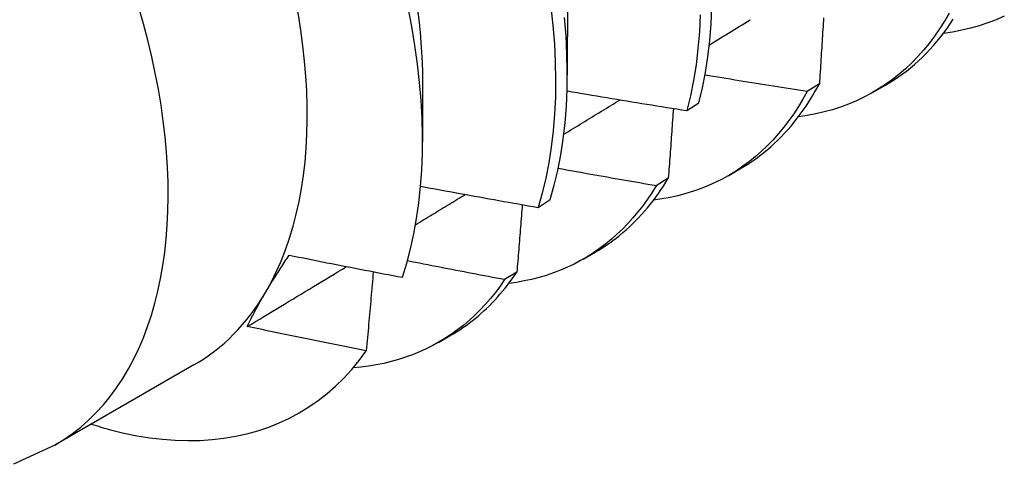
# Model space of a CAD drawing. Header units: inches. Extents: x 25 to 246, y 20 to 159.
# Tile 86 of 113: x 232.762 to 232.999, y 77.48 to 77.587. Entities that reach past the tile are written whole.
import ezdxf

# ---------------------------------------------------------------- set-up
doc = ezdxf.new("R2010")
doc.units = ezdxf.units.IN
doc.header["$MEASUREMENT"] = 0
doc.layers.add('Visible Edges(ANSI)', color=7, linetype='Continuous', lineweight=25)
doc.layers.add('Visible Tangent Edges(ANSI)', color=7, linetype='Continuous', lineweight=25)

msp = doc.modelspace()

# ---------------------------------------------------------------- linework, layer by layer
at = {"layer": 'Visible Edges(ANSI)'}
for p, q in [((232.89378, 77.59206), (232.89375, 77.57362)), ((232.85898, 77.57202), (232.85896, 77.55761)), ((232.95429, 77.57155), (232.95137, 77.56971)), ((232.9672, 77.5695), (232.97001, 77.57112)), ((232.9225, 77.56511), (232.92538, 77.56699)), ((232.9324, 77.54946), (232.93521, 77.55108)), ((232.91801, 77.54886), (232.91508, 77.54703)), ((232.88677, 77.54183), (232.88966, 77.5437)), ((232.8976, 77.52942), (232.90041, 77.53104)), ((232.88163, 77.52629), (232.87869, 77.52447)), ((232.8628, 77.50938), (232.86561, 77.511)), ((232.80406, 77.50395), (232.77065, 77.48471))]:
    msp.add_line(p, q, dxfattribs=at)
at = {"layer": 'Visible Edges(ANSI)', "flags": 128}
for points in [[(232.85416, 77.52503), (232.85519, 77.5284), (232.8561, 77.53188), (232.85689, 77.53548), (232.85755, 77.53917), (232.85809, 77.54297), (232.85849, 77.54685), (232.85877, 77.55082), (232.85893, 77.55488), (232.85895, 77.55901), (232.85885, 77.56322), (232.85862, 77.56751), (232.85826, 77.57186), (232.85777, 77.57628), (232.85716, 77.58076), (232.85641, 77.5853), (232.85554, 77.58986)], [(232.85782, 77.58879), (232.85813, 77.58632), (232.85838, 77.58388), (232.85859, 77.58146), (232.85875, 77.57907), (232.85886, 77.5767), (232.85893, 77.57436), (232.85894, 77.57206)], [(232.88982, 77.59003), (232.8903, 77.58554), (232.89065, 77.58112), (232.89086, 77.57677), (232.89094, 77.5725), (232.89088, 77.56831), (232.89069, 77.56422), (232.89037, 77.56022), (232.88991, 77.55632), (232.88932, 77.55253), (232.8886, 77.54885), (232.88775, 77.54528), (232.88677, 77.54183)], [(232.92567, 77.58811), (232.92548, 77.58402), (232.92514, 77.58003), (232.92468, 77.57613), (232.92408, 77.57235), (232.92335, 77.56867), (232.9225, 77.56511)], [(232.92538, 77.56699), (232.92623, 77.57056), (232.92694, 77.57425), (232.92753, 77.57804), (232.92799, 77.58195), (232.92831, 77.58595), (232.9285, 77.59004)], [(232.98548, 77.5885), (232.98436, 77.58659), (232.98319, 77.58475), (232.98196, 77.58297), (232.98067, 77.58127), (232.97933, 77.57964), (232.97794, 77.57808), (232.9765, 77.57659), (232.975, 77.57518), (232.97346, 77.57385), (232.97186, 77.57259), (232.97022, 77.5714), (232.96853, 77.5703), (232.9668, 77.56927), (232.96501, 77.56832), (232.96319, 77.56745), (232.96132, 77.56666), (232.95941, 77.56595), (232.95746, 77.56532), (232.95547, 77.56477), (232.95345, 77.56431), (232.95138, 77.56393), (232.94928, 77.56362)], [(232.99872, 77.58782), (232.99676, 77.58696), (232.99476, 77.58618), (232.99271, 77.5855), (232.99061, 77.5849), (232.98848, 77.5844), (232.9863, 77.58398), (232.98408, 77.58366)], [(232.88966, 77.5437), (232.89063, 77.54716), (232.89147, 77.55074), (232.89218, 77.55443), (232.89276, 77.55823), (232.89321, 77.56214), (232.89352, 77.56615), (232.8937, 77.57025), (232.89375, 77.57444), (232.89366, 77.57871), (232.89344, 77.58307), (232.89308, 77.5875)], [(232.92787, 77.5809), (232.92852, 77.5813), (232.92918, 77.58171), (232.92983, 77.58211), (232.93049, 77.58252), (232.93114, 77.58292), (232.9318, 77.58332), (232.93245, 77.58373), (232.93311, 77.58413), (232.93376, 77.58454), (232.93441, 77.58494), (232.93507, 77.58534), (232.93572, 77.58575), (232.93638, 77.58615), (232.93703, 77.58656), (232.93768, 77.58696)], [(232.9553, 77.58744), (232.95526, 77.58672), (232.95521, 77.586), (232.95517, 77.58528), (232.95513, 77.58456), (232.95508, 77.58384), (232.95504, 77.58312), (232.95499, 77.5824), (232.95494, 77.58168), (232.9549, 77.58096), (232.95485, 77.58024), (232.95481, 77.57951), (232.95476, 77.57879), (232.95472, 77.57807), (232.95467, 77.57735), (232.95462, 77.57662), (232.95458, 77.5759), (232.95453, 77.57518), (232.95448, 77.57445), (232.95444, 77.57373), (232.95439, 77.573), (232.95434, 77.57228), (232.95429, 77.57155)], [(232.97001, 77.57112), (232.97109, 77.57176), (232.97214, 77.57243), (232.97318, 77.57312), (232.9742, 77.57385), (232.97521, 77.57461), (232.97619, 77.5754), (232.97716, 77.57622), (232.9781, 77.57706), (232.97903, 77.57794), (232.97994, 77.57884), (232.98083, 77.57978), (232.98169, 77.58074), (232.98254, 77.58172), (232.98337, 77.58274), (232.98417, 77.58378), (232.98496, 77.58485), (232.98572, 77.58595), (232.98647, 77.58708)], [(232.95137, 77.56971), (232.95034, 77.56987), (232.94932, 77.57003), (232.9483, 77.57019), (232.94727, 77.57034), (232.94625, 77.5705), (232.94523, 77.57066), (232.9442, 77.57082), (232.94318, 77.57098), (232.94216, 77.57114), (232.94113, 77.57131), (232.94011, 77.57147), (232.93909, 77.57163), (232.93807, 77.57179), (232.93705, 77.57196), (232.93602, 77.57212), (232.935, 77.57229), (232.93398, 77.57245), (232.93296, 77.57262), (232.93194, 77.57278), (232.93092, 77.57295), (232.9299, 77.57312), (232.92887, 77.57329), (232.92785, 77.57346), (232.92683, 77.57362)], [(232.93521, 77.55108), (232.93619, 77.55166), (232.93715, 77.55226), (232.9381, 77.55289), (232.93903, 77.55354), (232.93995, 77.55422), (232.94085, 77.55492), (232.94174, 77.55565), (232.94261, 77.5564), (232.94347, 77.55718), (232.94431, 77.55798), (232.94513, 77.5588), (232.94594, 77.55964), (232.94673, 77.56051), (232.9475, 77.5614), (232.94826, 77.56232), (232.949, 77.56325), (232.94972, 77.56421), (232.95043, 77.5652), (232.95112, 77.5662), (232.95179, 77.56723), (232.95244, 77.56828), (232.95308, 77.56935), (232.95369, 77.57044), (232.95429, 77.57155)], [(232.89369, 77.56984), (232.89489, 77.56964), (232.89609, 77.56943), (232.89729, 77.56923), (232.89848, 77.56903), (232.89968, 77.56882), (232.90088, 77.56862), (232.90208, 77.56842), (232.90328, 77.56822), (232.90448, 77.56802), (232.90568, 77.56782), (232.90688, 77.56763), (232.90808, 77.56743), (232.90928, 77.56723), (232.91048, 77.56703), (232.91168, 77.56684), (232.91288, 77.56664), (232.91408, 77.56645), (232.91528, 77.56626), (232.91648, 77.56606), (232.91769, 77.56587), (232.91889, 77.56568), (232.92009, 77.56549), (232.92129, 77.5653), (232.9225, 77.56511)], [(232.95137, 77.56971), (232.95035, 77.56787), (232.94928, 77.56608), (232.94816, 77.56436), (232.94699, 77.5627), (232.94577, 77.5611), (232.94451, 77.55956), (232.94319, 77.55809), (232.94183, 77.55669), (232.94043, 77.55535), (232.93898, 77.55408), (232.93749, 77.55287), (232.93595, 77.55173), (232.93437, 77.55066), (232.93275, 77.54966), (232.93109, 77.54873), (232.92939, 77.54788), (232.92765, 77.54709), (232.92588, 77.54637), (232.92406, 77.54572), (232.92222, 77.54515), (232.92033, 77.54465), (232.91842, 77.54422), (232.91647, 77.54387), (232.91449, 77.54359)], [(232.89291, 77.55941), (232.89347, 77.55976), (232.89403, 77.5601), (232.8946, 77.56045), (232.89516, 77.56079), (232.89573, 77.56114), (232.89629, 77.56148), (232.89685, 77.56183), (232.89742, 77.56217), (232.89798, 77.56252), (232.89854, 77.56287), (232.89911, 77.56321), (232.89967, 77.56356), (232.90023, 77.5639), (232.9008, 77.56425), (232.90136, 77.56459), (232.90193, 77.56494), (232.90249, 77.56529), (232.90305, 77.56563), (232.90362, 77.56598), (232.90418, 77.56632), (232.90474, 77.56667), (232.90531, 77.56702), (232.90587, 77.56736), (232.90643, 77.56771)], [(232.91922, 77.56563), (232.91917, 77.56493), (232.91912, 77.56424), (232.91907, 77.56354), (232.91902, 77.56284), (232.91897, 77.56215), (232.91892, 77.56145), (232.91887, 77.56075), (232.91883, 77.56005), (232.91878, 77.55936), (232.91873, 77.55866), (232.91868, 77.55796), (232.91863, 77.55726), (232.91858, 77.55656), (232.91853, 77.55586), (232.91848, 77.55516), (232.91842, 77.55446), (232.91837, 77.55376), (232.91832, 77.55306), (232.91827, 77.55236), (232.91822, 77.55166), (232.91817, 77.55096), (232.91812, 77.55026), (232.91807, 77.54956), (232.91801, 77.54886)], [(232.91508, 77.54703), (232.9141, 77.5472), (232.91312, 77.54736), (232.91214, 77.54753), (232.91115, 77.5477), (232.91017, 77.54787), (232.90919, 77.54804), (232.90821, 77.54821), (232.90723, 77.54838), (232.90625, 77.54855), (232.90527, 77.54872), (232.90429, 77.54889), (232.90331, 77.54907), (232.90233, 77.54924), (232.90135, 77.54941), (232.90037, 77.54959), (232.89939, 77.54976), (232.89841, 77.54993), (232.89743, 77.55011), (232.89646, 77.55029), (232.89548, 77.55046), (232.8945, 77.55064), (232.89352, 77.55082), (232.89254, 77.55099), (232.89156, 77.55117)], [(232.90041, 77.53104), (232.90129, 77.53156), (232.90216, 77.5321), (232.90302, 77.53266), (232.90386, 77.53324), (232.90469, 77.53384), (232.90551, 77.53446), (232.90632, 77.5351), (232.90711, 77.53576), (232.9079, 77.53643), (232.90866, 77.53713), (232.90942, 77.53785), (232.91016, 77.53858), (232.91089, 77.53934), (232.91161, 77.54011), (232.91231, 77.5409), (232.913, 77.54172), (232.91368, 77.54254), (232.91434, 77.54339), (232.91499, 77.54426), (232.91562, 77.54514), (232.91624, 77.54604), (232.91685, 77.54696), (232.91744, 77.5479), (232.91801, 77.54886)], [(232.8585, 77.54693), (232.85968, 77.54671), (232.86085, 77.54649), (232.86203, 77.54627), (232.8632, 77.54606), (232.86438, 77.54584), (232.86556, 77.54562), (232.86673, 77.54541), (232.86791, 77.54519), (232.86909, 77.54498), (232.87026, 77.54476), (232.87144, 77.54455), (232.87262, 77.54434), (232.8738, 77.54412), (232.87498, 77.54391), (232.87615, 77.5437), (232.87733, 77.54349), (232.87851, 77.54328), (232.87969, 77.54307), (232.88087, 77.54286), (232.88205, 77.54265), (232.88323, 77.54245), (232.88441, 77.54224), (232.88559, 77.54203), (232.88677, 77.54183)], [(232.91508, 77.54703), (232.91405, 77.54537), (232.91299, 77.54378), (232.91187, 77.54223), (232.91072, 77.54074), (232.90952, 77.53931), (232.90828, 77.53793), (232.907, 77.53662), (232.90568, 77.53536), (232.90433, 77.53416), (232.90293, 77.53302), (232.90149, 77.53193), (232.90002, 77.53091), (232.89851, 77.52995), (232.89696, 77.52906), (232.89538, 77.52822), (232.89376, 77.52745), (232.89211, 77.52674), (232.89043, 77.52609), (232.88871, 77.5255), (232.88697, 77.52498), (232.88519, 77.52453), (232.88338, 77.52414), (232.88155, 77.52381), (232.87969, 77.52355)], [(232.8573, 77.53768), (232.85779, 77.53798), (232.85829, 77.53828), (232.85879, 77.53859), (232.85929, 77.53889), (232.85979, 77.53919), (232.86028, 77.5395), (232.86078, 77.5398), (232.86128, 77.5401), (232.86178, 77.5404), (232.86228, 77.54071), (232.86277, 77.54101), (232.86327, 77.54131), (232.86377, 77.54162), (232.86427, 77.54192), (232.86477, 77.54222), (232.86526, 77.54253), (232.86576, 77.54283), (232.86626, 77.54313), (232.86676, 77.54344), (232.86725, 77.54374), (232.86775, 77.54404), (232.86825, 77.54435), (232.86875, 77.54465), (232.86925, 77.54495)], [(232.88293, 77.5425), (232.88288, 77.54183), (232.88283, 77.54115), (232.88277, 77.54048), (232.88272, 77.53981), (232.88267, 77.53913), (232.88262, 77.53846), (232.88256, 77.53778), (232.88251, 77.53711), (232.88245, 77.53644), (232.8824, 77.53576), (232.88235, 77.53509), (232.88229, 77.53441), (232.88224, 77.53373), (232.88218, 77.53306), (232.88213, 77.53238), (232.88207, 77.53171), (232.88202, 77.53103), (232.88196, 77.53035), (232.88191, 77.52968), (232.88185, 77.529), (232.8818, 77.52832), (232.88174, 77.52764), (232.88169, 77.52697), (232.88163, 77.52629)], [(232.82123, 77.52135), (232.82144, 77.52171), (232.82166, 77.52207), (232.82188, 77.52243), (232.8221, 77.5228), (232.82232, 77.52316), (232.82255, 77.52353), (232.82277, 77.5239), (232.823, 77.52427), (232.82323, 77.52464), (232.82347, 77.52501), (232.8237, 77.52538), (232.82394, 77.52576), (232.82418, 77.52613), (232.82442, 77.52651), (232.82467, 77.52689), (232.82492, 77.52727), (232.82516, 77.52765), (232.82542, 77.52803), (232.82567, 77.52841), (232.82592, 77.5288), (232.82618, 77.52919), (232.82644, 77.52957), (232.8267, 77.52996), (232.82697, 77.53035)], [(232.82697, 77.53035), (232.8281, 77.53012), (232.82923, 77.52989), (232.83036, 77.52967), (232.83149, 77.52944), (232.83262, 77.52922), (232.83375, 77.52899), (232.83489, 77.52877), (232.83602, 77.52854), (232.83715, 77.52832), (232.83828, 77.52809), (232.83942, 77.52787), (232.84055, 77.52765), (232.84168, 77.52743), (232.84282, 77.52721), (232.84395, 77.52699), (232.84508, 77.52677), (232.84622, 77.52655), (232.84735, 77.52633), (232.84849, 77.52611), (232.84962, 77.5259), (232.85076, 77.52568), (232.85189, 77.52546), (232.85303, 77.52525), (232.85416, 77.52503)], [(232.87869, 77.52447), (232.87771, 77.52465), (232.87674, 77.52483), (232.87577, 77.52502), (232.87479, 77.5252), (232.87382, 77.52539), (232.87285, 77.52557), (232.87187, 77.52576), (232.8709, 77.52594), (232.86993, 77.52613), (232.86895, 77.52631), (232.86798, 77.5265), (232.86701, 77.52669), (232.86604, 77.52688), (232.86506, 77.52706), (232.86409, 77.52725), (232.86312, 77.52744), (232.86215, 77.52763), (232.86118, 77.52782), (232.86021, 77.52801), (232.85924, 77.5282), (232.85826, 77.52839), (232.85729, 77.52859), (232.85632, 77.52878), (232.85535, 77.52897)], [(232.81688, 77.5132), (232.81787, 77.5138), (232.81887, 77.5144), (232.81986, 77.515), (232.82086, 77.5156), (232.82185, 77.5162), (232.82284, 77.5168), (232.82384, 77.5174), (232.82483, 77.518), (232.82583, 77.5186), (232.82682, 77.5192), (232.82781, 77.51981), (232.82881, 77.52041), (232.8298, 77.52101), (232.83079, 77.52161), (232.83179, 77.52221), (232.83278, 77.52281), (232.83377, 77.52341), (232.83477, 77.52401), (232.83576, 77.52461), (232.83675, 77.52521), (232.83775, 77.52581), (232.83874, 77.52642), (232.83973, 77.52702), (232.84073, 77.52762)], [(232.84714, 77.52637), (232.84707, 77.52558), (232.847, 77.5248), (232.84693, 77.52401), (232.84687, 77.52322), (232.8468, 77.52243), (232.84673, 77.52164), (232.84666, 77.52084), (232.84659, 77.52005), (232.84652, 77.51926), (232.84645, 77.51847), (232.84638, 77.51768), (232.84631, 77.51689), (232.84624, 77.51609), (232.84617, 77.5153), (232.8461, 77.51451), (232.84603, 77.51371), (232.84596, 77.51292), (232.84589, 77.51213), (232.84582, 77.51133), (232.84575, 77.51054), (232.84568, 77.50974), (232.84561, 77.50895), (232.84554, 77.50815), (232.84546, 77.50736)], [(232.87869, 77.52447), (232.8776, 77.52291), (232.87648, 77.52141), (232.87531, 77.51996), (232.8741, 77.51856), (232.87285, 77.51722), (232.87156, 77.51594), (232.87023, 77.51472), (232.86886, 77.51356), (232.86745, 77.51245), (232.86601, 77.51141), (232.86452, 77.51042), (232.86301, 77.5095), (232.86146, 77.50863), (232.85987, 77.50783), (232.85825, 77.50709), (232.8566, 77.50641), (232.85491, 77.5058), (232.85319, 77.50524), (232.85145, 77.50475), (232.84967, 77.50432), (232.84786, 77.50396), (232.84603, 77.50366), (232.84417, 77.50342), (232.84228, 77.50325)], [(232.86561, 77.511), (232.8664, 77.51146), (232.86717, 77.51194), (232.86793, 77.51243), (232.86869, 77.51294), (232.86943, 77.51346), (232.87016, 77.514), (232.87089, 77.51455), (232.8716, 77.51513), (232.87231, 77.51571), (232.873, 77.51631), (232.87369, 77.51693), (232.87436, 77.51756), (232.87503, 77.51821), (232.87568, 77.51887), (232.87632, 77.51954), (232.87696, 77.52023), (232.87758, 77.52094), (232.87819, 77.52166), (232.87879, 77.5224), (232.87938, 77.52315), (232.87996, 77.52391), (232.88053, 77.52469), (232.88109, 77.52548), (232.88163, 77.52629)], [(232.81688, 77.5132), (232.81704, 77.51353), (232.81719, 77.51385), (232.81735, 77.51418), (232.81751, 77.5145), (232.81767, 77.51483), (232.81784, 77.51516), (232.81801, 77.51549), (232.81818, 77.51583), (232.81835, 77.51616), (232.81853, 77.5165), (232.8187, 77.51683), (232.81888, 77.51717), (232.81907, 77.51751), (232.81925, 77.51785), (232.81944, 77.5182), (232.81963, 77.51854), (232.81982, 77.51889), (232.82001, 77.51923), (232.82021, 77.51958), (232.82041, 77.51993), (232.82061, 77.52028), (232.82082, 77.52064), (232.82102, 77.52099), (232.82123, 77.52135)], [(232.84546, 77.50736), (232.84427, 77.50759), (232.84308, 77.50783), (232.84188, 77.50807), (232.84069, 77.5083), (232.8395, 77.50854), (232.8383, 77.50878), (232.83711, 77.50902), (232.83592, 77.50926), (232.83473, 77.50951), (232.83354, 77.50975), (232.83235, 77.50999), (232.83115, 77.51023), (232.82996, 77.51048), (232.82877, 77.51072), (232.82758, 77.51097), (232.82639, 77.51121), (232.8252, 77.51146), (232.82401, 77.51171), (232.82282, 77.51195), (232.82163, 77.5122), (232.82045, 77.51245), (232.81926, 77.5127), (232.81807, 77.51295), (232.81688, 77.5132)], [(232.78401, 77.48837), (232.7872, 77.48759), (232.79035, 77.48695), (232.79347, 77.48645), (232.79655, 77.48608), (232.79959, 77.48585), (232.80258, 77.48577), (232.80553, 77.48581), (232.80842, 77.486), (232.81127, 77.48633), (232.81406, 77.4868), (232.81678, 77.4874), (232.81944, 77.48814), (232.82203, 77.48902), (232.82455, 77.49003), (232.827, 77.49118), (232.82938, 77.49246), (232.83168, 77.49387), (232.8339, 77.49541), (232.83604, 77.49708), (232.8381, 77.49889), (232.84008, 77.50082), (232.84196, 77.50288), (232.84376, 77.50506), (232.84546, 77.50736)], [(232.77065, 77.48471), (232.76073, 77.48007)]]:
    msp.add_lwpolyline(points, dxfattribs=at)
at = {"layer": 'Visible Edges(ANSI)'}
for centre, major_axis, start_param, end_param in [((232.73873, 77.61739), (0.06533, -0.11344), 0.316681, 1.363879), ((232.73873, 77.61739), (0.06533, -0.11344), 0, 0.316681), ((232.75613, 77.62741), (0.07761, -0.13476), 5.712947, 5.756075)]:
    msp.add_ellipse(centre, major_axis=major_axis, ratio=0.578093, start_param=start_param, end_param=end_param, dxfattribs=at)
at = {"layer": 'Visible Tangent Edges(ANSI)'}
msp.add_ellipse((232.70532, 77.59815), major_axis=(0.06533, -0.11344), ratio=0.578093, start_param=0, end_param=3.141593, dxfattribs=at)

doc.saveas('drawing.dxf')
